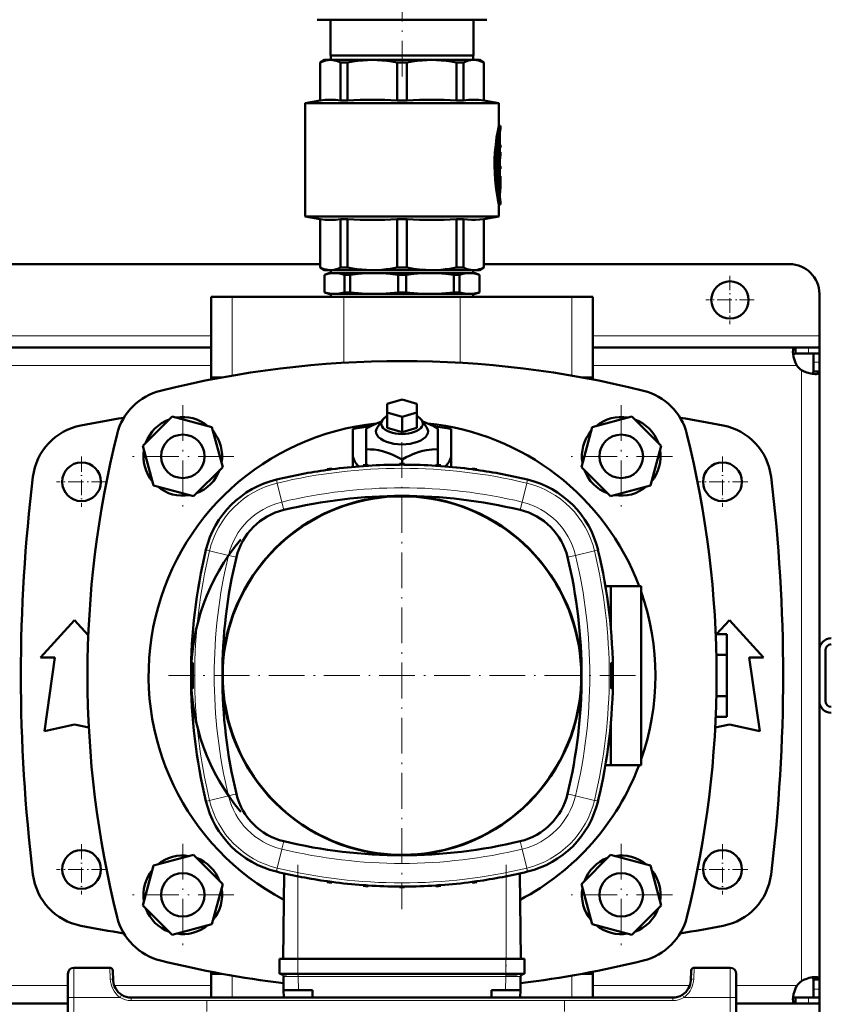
# Model space of a CAD drawing. Extents: x -1358 to 1757, y -1516 to 612.
# Tile 9 of 82: x 169 to 441, y -1279 to -949. Entities that reach past the tile are written whole.
import ezdxf

# ---------------------------------------------------------------- set-up
doc = ezdxf.new("R2010")
doc.units = 0
doc.linetypes.add('DASHDOT', pattern=[18.5, 12, -3, 0.5, -3])

msp = doc.modelspace()

# ---------------------------------------------------------------- linework, layer by layer
at = {"color": 7, "linetype": 'DASHDOT', "lineweight": 18}
for p, q in [((296.79, -967.6), (296.79, -900.63)), ((223.25, -1077.82), (223.25, -1112.14)), ((370.33, -1077.82), (370.33, -1112.14)), ((296.78, -1090.18), (296.78, -1246.87)), ((240.41, -1094.98), (206.09, -1094.98)), ((387.49, -1094.98), (353.17, -1094.98)), ((375.12, -1168.52), (218.44, -1168.52)), ((223.25, -1224.9), (223.25, -1259.22)), ((370.33, -1224.9), (370.33, -1259.22)), ((261.88, -1232.01), (261.88, -1266.39)), ((331.68, -1232.01), (331.68, -1266.39)), ((240.41, -1242.06), (206.09, -1242.06)), ((387.49, -1242.06), (353.17, -1242.06))]:
    msp.add_line(p, q, dxfattribs=at)
at = {"color": 7, "lineweight": 50}
for p, q in [((268.29, -948.52), (276.64, -948.52)), ((272.79, -960.52), (272.79, -948.52)), ((276.64, -948.52), (325.29, -948.52)), ((320.79, -960.52), (320.79, -948.52)), ((296.79, -960.52), (272.79, -960.52)), ((272.89, -960.52), (272.89, -962.02)), ((320.79, -960.52), (296.79, -960.52)), ((320.69, -960.52), (320.69, -962.02)), ((270.79, -962.02), (269.29, -962.89)), ((269.29, -962.89), (269.34, -962.89)), ((269.29, -975.64), (269.29, -962.89)), ((269.34, -975.64), (269.34, -962.89)), ((270.79, -962.02), (272.77, -962.02)), ((272.77, -962.02), (286.84, -962.02)), ((276.2, -962.89), (278.56, -962.89)), ((276.2, -962.89), (276.2, -975.64)), ((278.56, -975.64), (278.56, -962.89)), ((286.84, -962.02), (306.74, -962.02)), ((295.12, -962.89), (298.46, -962.89)), ((295.12, -962.89), (295.12, -975.64)), ((298.46, -975.64), (298.46, -962.89)), ((306.74, -962.02), (320.81, -962.02)), ((315.02, -962.89), (317.38, -962.89)), ((315.02, -962.89), (315.02, -975.64)), ((317.38, -975.64), (317.38, -962.89)), ((320.81, -962.02), (322.79, -962.02)), ((322.79, -962.02), (324.29, -962.89)), ((324.29, -962.89), (324.24, -962.89)), ((324.24, -962.89), (324.24, -975.64)), ((324.29, -975.64), (324.29, -962.89)), ((269.29, -975.64), (264.29, -976.52)), ((296.79, -976.52), (264.29, -976.52)), ((264.29, -1014.52), (264.29, -976.52)), ((269.34, -975.64), (269.29, -975.64)), ((276.2, -975.64), (278.56, -975.64)), ((295.12, -975.64), (298.46, -975.64)), ((296.79, -976.52), (329.29, -976.52)), ((315.02, -975.64), (317.38, -975.64)), ((324.24, -975.64), (324.29, -975.64)), ((324.29, -975.64), (329.29, -976.52)), ((329.29, -984.07), (329.29, -976.52)), ((329.29, -984.07), (329.79, -984.07)), ((329.79, -984.97), (329.79, -984.07)), ((329.63, -986.92), (329.63, -990.52)), ((329.02, -990.05), (329.02, -999.61)), ((329.58, -989.32), (329.11, -989.32)), ((329.29, -989.32), (329.29, -987.96)), ((329.52, -989.77), (329.52, -999.61)), ((329.63, -994.45), (329.63, -989.77)), ((329.63, -990.52), (329.72, -990.52)), ((329.72, -990.52), (329.79, -990.52)), ((329.79, -991.42), (329.79, -990.52)), ((329.63, -991.42), (329.72, -991.42)), ((329.79, -992.93), (329.63, -992.93)), ((329.79, -991.42), (329.72, -991.42)), ((329.79, -993.81), (329.79, -992.93)), ((329.63, -997.6), (329.63, -996.23)), ((329.63, -996.23), (329.63, -997.6)), ((329.58, -1000.06), (329.07, -1000.06)), ((329.29, -1001.02), (329.29, -1000.06)), ((329.63, -997.6), (329.79, -997.6)), ((329.63, -998.5), (329.63, -1001.02)), ((329.79, -998.5), (329.63, -998.5)), ((329.63, -999.61), (329.63, -998.5)), ((329.79, -998.5), (329.79, -997.6)), ((329.02, -1001.47), (329.02, -1004.47)), ((329.07, -1001.02), (329.58, -1001.02)), ((329.52, -1001.47), (329.52, -1004.47)), ((329.58, -1001.02), (329.79, -1001.02)), ((329.63, -1004.47), (329.63, -1002.16)), ((329.74, -1002.51), (329.63, -1002.51)), ((329.79, -1001.92), (329.65, -1001.92)), ((329.78, -1001.92), (329.78, -1003.36)), ((329.79, -1001.92), (329.79, -1001.02)), ((329.79, -1004.64), (329.79, -1003.59)), ((329.02, -1004.49), (329.02, -1004.47)), ((329.58, -1004.92), (329.07, -1004.92)), ((329.29, -1006.59), (329.29, -1004.92)), ((329.29, -1010.47), (329.79, -1010.47)), ((329.29, -1014.52), (329.29, -1010.47)), ((329.79, -1010.47), (329.79, -1009.57)), ((264.29, -1014.52), (296.79, -1014.52)), ((269.29, -1015.4), (264.29, -1014.52)), ((269.29, -1015.4), (269.34, -1015.4)), ((269.29, -1031.66), (269.29, -1015.4)), ((269.34, -1031.66), (269.34, -1015.4)), ((276.2, -1015.4), (278.56, -1015.4)), ((276.2, -1015.4), (276.2, -1031.66)), ((278.56, -1031.66), (278.56, -1015.4)), ((295.12, -1015.4), (296.79, -1015.4)), ((295.12, -1015.4), (295.12, -1031.66)), ((296.79, -1014.52), (329.29, -1014.52)), ((296.79, -1015.4), (298.46, -1015.4)), ((298.46, -1031.66), (298.46, -1015.4)), ((315.02, -1015.4), (317.38, -1015.4)), ((315.02, -1015.4), (315.02, -1031.66)), ((317.38, -1031.66), (317.38, -1015.4)), ((324.24, -1015.4), (324.29, -1015.4)), ((324.24, -1015.4), (324.24, -1031.66)), ((324.29, -1015.4), (329.29, -1014.52)), ((324.29, -1031.66), (324.29, -1015.4)), ((269.29, -1030.52), (4.29, -1030.52)), ((269.29, -1031.66), (269.34, -1031.66)), ((270.79, -1032.52), (269.29, -1031.66)), ((270.79, -1032.52), (272.77, -1032.52)), ((272.29, -1033.52), (270.79, -1034.07)), ((274.16, -1033.52), (272.29, -1033.52)), ((272.77, -1032.52), (286.84, -1032.52)), ((272.89, -1033.52), (272.89, -1032.52)), ((287.42, -1033.52), (274.16, -1033.52)), ((276.2, -1031.66), (278.56, -1031.66)), ((286.84, -1032.52), (296.79, -1032.52)), ((296.79, -1033.52), (287.42, -1033.52)), ((295.12, -1031.66), (296.79, -1031.66)), ((296.79, -1031.66), (298.46, -1031.66)), ((296.79, -1032.52), (306.74, -1032.52)), ((306.17, -1033.52), (296.79, -1033.52)), ((319.43, -1033.52), (306.17, -1033.52)), ((306.74, -1032.52), (320.81, -1032.52)), ((315.02, -1031.66), (317.38, -1031.66)), ((321.29, -1033.52), (319.43, -1033.52)), ((320.69, -1033.52), (320.69, -1032.52)), ((320.81, -1032.52), (322.79, -1032.52)), ((321.29, -1033.52), (322.79, -1034.07)), ((322.79, -1032.52), (324.29, -1031.66)), ((324.24, -1031.66), (324.29, -1031.66)), ((426.79, -1030.52), (324.29, -1030.52)), ((270.83, -1034.07), (270.79, -1034.07)), ((270.79, -1039.98), (270.79, -1034.07)), ((270.83, -1039.98), (270.83, -1034.07)), ((277.49, -1039.98), (277.49, -1034.07)), ((279.37, -1034.07), (277.49, -1034.07)), ((279.37, -1039.98), (279.37, -1034.07)), ((295.46, -1039.98), (295.46, -1034.07)), ((296.79, -1034.07), (295.46, -1034.07)), ((298.13, -1034.07), (296.79, -1034.07)), ((298.13, -1039.98), (298.13, -1034.07)), ((316.1, -1034.07), (314.21, -1034.07)), ((314.21, -1039.98), (314.21, -1034.07)), ((316.1, -1039.98), (316.1, -1034.07)), ((322.76, -1039.98), (322.76, -1034.07)), ((322.79, -1034.07), (322.76, -1034.07)), ((322.79, -1039.98), (322.79, -1034.07)), ((270.83, -1039.98), (270.79, -1039.98)), ((272.29, -1040.52), (270.79, -1039.98)), ((279.37, -1039.98), (277.49, -1039.98)), ((296.79, -1039.98), (295.46, -1039.98)), ((298.13, -1039.98), (296.79, -1039.98)), ((316.1, -1039.98), (314.21, -1039.98)), ((321.29, -1040.52), (322.79, -1039.98)), ((322.79, -1039.98), (322.76, -1039.98)), ((232.79, -1041.52), (239.79, -1041.52)), ((232.79, -1068.52), (232.79, -1041.52)), ((277.29, -1041.52), (239.79, -1041.52)), ((274.16, -1040.52), (272.29, -1040.52)), ((272.89, -1041.52), (272.89, -1040.52)), ((287.42, -1040.52), (274.16, -1040.52)), ((277.29, -1041.52), (316.29, -1041.52)), ((296.79, -1040.52), (287.42, -1040.52)), ((306.17, -1040.52), (296.79, -1040.52)), ((319.43, -1040.52), (306.17, -1040.52)), ((353.79, -1041.52), (316.29, -1041.52)), ((321.29, -1040.52), (319.43, -1040.52)), ((320.69, -1041.52), (320.69, -1040.52)), ((353.79, -1041.52), (360.79, -1041.52)), ((360.79, -1068.52), (360.79, -1041.52)), ((436.79, -1054.52), (436.79, -1040.52)), ((436.79, -1058.52), (436.79, -1054.52)), ((232.79, -1058.52), (40.79, -1058.52)), ((428.76, -1058.52), (360.79, -1058.52)), ((428.76, -1058.52), (428.76, -1060.52)), ((433.09, -1058.52), (428.76, -1058.52)), ((436.79, -1058.52), (433.09, -1058.52)), ((436.79, -1058.52), (436.79, -1060.52)), ((433.09, -1060.52), (428.76, -1060.52)), ((436.79, -1060.52), (433.09, -1060.52)), ((434.79, -1063.39), (434.79, -1060.52)), ((434.79, -1066.55), (434.79, -1063.39)), ((436.79, -1060.52), (436.7, -1060.52)), ((436.79, -1063.39), (436.79, -1060.52)), ((436.79, -1066.55), (436.79, -1063.39)), ((436.79, -1066.55), (434.79, -1066.55)), ((436.79, -1159.96), (436.79, -1066.55)), ((232.79, -1068.52), (236.33, -1068.52)), ((232.79, -1069.19), (232.79, -1068.52)), ((236.33, -1068.52), (232.79, -1068.52)), ((357.26, -1068.52), (360.79, -1068.52)), ((360.79, -1068.52), (357.26, -1068.52)), ((360.79, -1069.19), (360.79, -1068.52)), ((291.79, -1077.36), (296.79, -1075.92)), ((296.79, -1075.92), (301.79, -1077.36)), ((291.79, -1080.25), (291.79, -1077.36)), ((301.79, -1077.36), (301.79, -1080.25)), ((219.67, -1081.6), (209.87, -1091.4)), ((233.05, -1085.19), (219.67, -1081.6)), ((290.19, -1082.83), (288.56, -1085.14)), ((296.79, -1081.69), (291.79, -1080.25)), ((291.79, -1085.44), (291.79, -1080.25)), ((301.79, -1080.25), (296.79, -1081.69)), ((296.79, -1086.89), (296.79, -1081.69)), ((301.79, -1085.44), (301.79, -1080.25)), ((303.39, -1082.83), (305.02, -1085.14)), ((373.92, -1081.6), (360.53, -1085.19)), ((383.71, -1091.4), (373.92, -1081.6)), ((236.64, -1098.57), (233.05, -1085.19)), ((280.29, -1085.82), (280.29, -1094.39)), ((284.79, -1092.59), (284.79, -1085.66)), ((296.79, -1086.89), (291.79, -1085.44)), ((301.79, -1085.44), (296.79, -1086.89)), ((308.79, -1085.66), (308.79, -1092.59)), ((313.29, -1085.82), (313.29, -1094.39)), ((360.53, -1085.19), (356.95, -1098.57)), ((209.87, -1091.4), (213.45, -1104.78)), ((284.79, -1097.86), (284.79, -1092.59)), ((308.79, -1097.86), (308.79, -1092.59)), ((380.13, -1104.78), (383.71, -1091.4)), ((280.29, -1094.39), (280.29, -1098.53)), ((296.79, -1097.52), (296.79, -1096.05)), ((313.29, -1098.53), (313.29, -1094.39)), ((226.84, -1108.37), (236.64, -1098.57)), ((271.65, -1099.54), (271.66, -1099.29)), ((273.24, -1099.32), (273.23, -1099.07)), ((283.75, -1098.25), (283.75, -1098)), ((284.98, -1097.91), (284.79, -1097.86)), ((285.48, -1098.13), (285.47, -1097.88)), ((285.69, -1098.12), (285.48, -1098.05)), ((295.89, -1097.78), (295.9, -1097.53)), ((297.67, -1097.78), (297.67, -1097.53)), ((308.09, -1098.06), (307.89, -1098.12)), ((308.09, -1098.13), (308.09, -1097.88)), ((308.79, -1097.86), (308.6, -1097.91)), ((309.82, -1098.25), (309.81, -1098)), ((320.33, -1099.32), (320.34, -1099.07)), ((321.92, -1099.54), (321.91, -1099.29)), ((356.95, -1098.57), (366.74, -1108.37)), ((213.45, -1104.78), (226.84, -1108.37)), ((366.74, -1108.37), (380.13, -1104.78)), ((365.01, -1138.52), (366.85, -1138.52)), ((366.85, -1138.52), (366.85, -1152.87)), ((377.02, -1138.52), (366.85, -1138.52)), ((377.02, -1198.52), (377.02, -1138.52)), ((175.57, -1162.4), (186.94, -1149.9)), ((186.94, -1149.9), (191.56, -1154.98)), ((402.3, -1154.67), (406.64, -1149.9)), ((406.64, -1149.9), (418.02, -1162.4)), ((402, -1154.67), (405.79, -1154.67)), ((405.79, -1154.67), (405.79, -1161.59)), ((180.32, -1162.4), (175.57, -1162.4)), ((176.82, -1187.15), (180.32, -1162.4)), ((402.22, -1161.59), (405.79, -1161.59)), ((405.79, -1161.59), (405.79, -1175.45)), ((413.27, -1162.4), (416.77, -1187.15)), ((418.02, -1162.4), (413.27, -1162.4)), ((436.79, -1160.02), (436.79, -1177.02)), ((438.79, -1160.02), (438.79, -1177.02)), ((402.22, -1175.45), (405.79, -1175.45)), ((405.79, -1175.45), (405.79, -1182.38)), ((436.79, -1177.09), (436.79, -1270.49)), ((186.94, -1184.9), (176.82, -1187.15)), ((191.75, -1185.97), (186.94, -1184.9)), ((366.85, -1184.17), (366.85, -1198.52)), ((406.64, -1184.9), (401.84, -1185.97)), ((402, -1182.38), (405.79, -1182.38)), ((416.77, -1187.15), (406.64, -1184.9)), ((365.01, -1198.52), (366.85, -1198.52)), ((366.85, -1198.52), (377.02, -1198.52)), ((226.84, -1228.68), (213.45, -1232.26)), ((236.64, -1238.48), (226.84, -1228.68)), ((366.74, -1228.68), (356.95, -1238.48)), ((380.13, -1232.26), (366.74, -1228.68)), ((213.45, -1232.26), (209.87, -1245.65)), ((257.22, -1234.87), (256.89, -1263.52)), ((336.34, -1234.87), (336.68, -1263.52)), ((383.71, -1245.65), (380.13, -1232.26)), ((271.65, -1237.51), (271.66, -1237.76)), ((273.24, -1237.73), (273.23, -1237.98)), ((320.33, -1237.73), (320.34, -1237.98)), ((321.92, -1237.51), (321.91, -1237.76)), ((233.05, -1251.86), (236.64, -1238.48)), ((283.75, -1238.8), (283.75, -1239.05)), ((285.48, -1238.92), (285.47, -1239.17)), ((295.89, -1239.27), (295.9, -1239.52)), ((297.67, -1239.27), (297.67, -1239.52)), ((308.09, -1238.92), (308.09, -1239.17)), ((309.82, -1238.8), (309.81, -1239.05)), ((356.95, -1238.48), (360.53, -1251.86)), ((209.87, -1245.65), (219.67, -1255.45)), ((373.92, -1255.45), (383.71, -1245.65)), ((219.67, -1255.45), (233.05, -1251.86)), ((360.53, -1251.86), (373.92, -1255.45)), ((255.69, -1268.52), (255.69, -1263.52)), ((257.51, -1263.52), (255.69, -1263.52)), ((261.9, -1263.52), (257.51, -1263.52)), ((261.9, -1263.52), (331.67, -1263.52)), ((336.06, -1263.52), (331.67, -1263.52)), ((337.88, -1263.52), (336.06, -1263.52)), ((337.88, -1268.52), (337.88, -1263.52)), ((198.77, -1266.52), (186.71, -1266.52)), ((199.95, -1270.84), (199.77, -1267.47)), ((232.79, -1268.52), (232.79, -1267.86)), ((360.79, -1268.52), (360.79, -1267.86)), ((393.81, -1267.47), (393.64, -1270.84)), ((406.87, -1266.52), (394.81, -1266.52)), ((184.71, -1268.51), (184.67, -1276.47)), ((199.95, -1270.92), (199.95, -1270.84)), ((236.33, -1268.52), (232.79, -1268.52)), ((232.79, -1268.52), (236.33, -1268.52)), ((232.79, -1268.52), (232.79, -1276.52)), ((257.51, -1268.52), (255.69, -1268.52)), ((256.89, -1268.77), (258.02, -1268.77)), ((257.07, -1274.02), (256.99, -1269.5)), ((261.9, -1268.52), (257.51, -1268.52)), ((261.9, -1268.52), (331.67, -1268.52)), ((336.06, -1268.52), (331.67, -1268.52)), ((331.67, -1268.77), (333.68, -1268.77)), ((333.68, -1268.77), (335.41, -1268.77)), ((337.88, -1268.52), (336.06, -1268.52)), ((336.5, -1274.02), (336.58, -1269.5)), ((360.79, -1268.52), (357.26, -1268.52)), ((357.26, -1268.52), (360.79, -1268.52)), ((360.79, -1268.52), (360.79, -1276.52)), ((408.87, -1268.51), (408.91, -1276.47)), ((434.79, -1270.49), (434.79, -1273.66)), ((436.79, -1270.49), (434.79, -1270.49)), ((436.79, -1270.49), (436.79, -1273.66)), ((257.11, -1276.53), (257.07, -1274.02)), ((257.07, -1274.02), (262.06, -1274.02)), ((266.78, -1274.02), (262.06, -1274.02)), ((266.78, -1276.53), (266.78, -1274.02)), ((326.78, -1276.53), (326.78, -1274.02)), ((331.5, -1274.02), (326.78, -1274.02)), ((336.5, -1274.02), (331.5, -1274.02)), ((336.46, -1276.53), (336.5, -1274.02)), ((434.79, -1273.66), (434.79, -1276.52)), ((436.79, -1273.66), (436.79, -1276.52)), ((184.29, -1348.52), (184.67, -1276.47)), ((387.64, -1276.52), (205.94, -1276.52)), ((218.78, -1276.52), (218.79, -1276.52)), ((220.79, -1276.52), (221.79, -1276.52)), ((220.79, -1276.52), (221.79, -1276.52)), ((221.79, -1276.52), (360.79, -1276.52)), ((361.79, -1276.52), (360.79, -1276.52)), ((361.79, -1276.52), (360.79, -1276.52)), ((408.91, -1276.47), (409.29, -1348.52)), ((428.76, -1278.52), (428.76, -1276.52)), ((433.09, -1276.52), (428.76, -1276.52)), ((436.79, -1276.52), (433.09, -1276.52)), ((436.79, -1276.52), (434.79, -1276.52)), ((436.79, -1278.52), (436.79, -1276.52)), ((184.66, -1278.52), (88.92, -1278.52)), ((428.76, -1278.52), (408.92, -1278.52)), ((433.09, -1278.52), (428.76, -1278.52)), ((436.79, -1278.52), (433.09, -1278.52)), ((436.79, -1278.52), (436.79, -1282.52))]:
    msp.add_line(p, q, dxfattribs=at)
at = {"color": 7, "linetype": 'DASHDOT', "lineweight": 18, "ltscale": 0.006201}
msp.add_line((329.43, -986.92), (329.68, -986.92), dxfattribs=at)
at = {"color": 7, "lineweight": 18}
for p, q in [((329.45, -986.92), (329.63, -986.92)), ((329.58, -986.16), (329.66, -986.16)), ((329.05, -989.77), (329.52, -989.77)), ((329.02, -999.61), (329.52, -999.61)), ((329.02, -1001.47), (329.52, -1001.47)), ((329.63, -1003.34), (329.72, -1003.34)), ((329.02, -1004.47), (329.52, -1004.47)), ((329.29, -1006.25), (329.69, -1006.25)), ((329.61, -1008.59), (329.67, -1008.59)), ((239.79, -1067.91), (239.79, -1041.52)), ((277.29, -1063.59), (277.29, -1041.52)), ((316.29, -1063.59), (316.29, -1041.52)), ((353.79, -1067.91), (353.79, -1041.52)), ((232.79, -1054.52), (40.79, -1054.52)), ((436.79, -1054.52), (360.79, -1054.52)), ((433.09, -1058.52), (433.09, -1060.52)), ((436.79, -1063.39), (434.79, -1063.39)), ((232.79, -1064.52), (40.79, -1064.52)), ((429.26, -1064.52), (360.79, -1064.52)), ((430.79, -1168.52), (430.79, -1066.06)), ((254.94, -1103.97), (254.65, -1102.77)), ((338.62, -1103.97), (338.91, -1102.77)), ((254.94, -1103.97), (256.47, -1110.32)), ((338.62, -1103.97), (337.1, -1110.32)), ((257.11, -1112.97), (256.47, -1110.32)), ((336.46, -1112.97), (337.1, -1110.32)), ((231.03, -1126.39), (231.84, -1126.59)), ((231.84, -1126.59), (232.23, -1126.68)), ((232.23, -1126.68), (238.58, -1128.21)), ((241.23, -1128.85), (238.58, -1128.21)), ((352.34, -1128.85), (354.99, -1128.21)), ((361.34, -1126.68), (354.99, -1128.21)), ((361.34, -1126.68), (361.8, -1126.57)), ((361.8, -1126.57), (362.53, -1126.39)), ((430.79, -1168.52), (430.79, -1270.99)), ((241.23, -1208.2), (238.58, -1208.84)), ((352.34, -1208.2), (354.99, -1208.84)), ((231.77, -1210.47), (231.03, -1210.65)), ((232.23, -1210.36), (231.77, -1210.47)), ((232.23, -1210.36), (238.58, -1208.84)), ((361.34, -1210.36), (354.99, -1208.84)), ((361.34, -1210.36), (361.73, -1210.46)), ((361.73, -1210.46), (362.53, -1210.65)), ((257.11, -1224.08), (256.47, -1226.73)), ((336.46, -1224.08), (337.1, -1226.73)), ((254.94, -1233.08), (256.47, -1226.73)), ((338.62, -1233.08), (337.1, -1226.73)), ((254.94, -1233.08), (254.65, -1234.27)), ((338.62, -1233.08), (338.91, -1234.27)), ((261.88, -1235.86), (261.88, -1263.52)), ((331.68, -1235.86), (331.68, -1263.52)), ((261.9, -1268.52), (261.9, -1263.52)), ((331.67, -1268.52), (331.67, -1263.52)), ((186.71, -1266.52), (186.67, -1276.47)), ((198.77, -1266.52), (198.95, -1270.26)), ((394.63, -1270.26), (394.81, -1266.52)), ((406.91, -1276.47), (406.87, -1266.52)), ((239.79, -1269.14), (239.79, -1276.52)), ((258.02, -1268.77), (258.39, -1268.77)), ((261.9, -1268.77), (261.9, -1268.52)), ((261.9, -1268.77), (261.99, -1268.77)), ((261.91, -1269.5), (261.99, -1269.5)), ((261.99, -1269.5), (261.99, -1268.77)), ((261.99, -1268.77), (331.58, -1268.77)), ((331.58, -1269.5), (261.99, -1269.5)), ((262.06, -1274.02), (261.99, -1269.5)), ((331.5, -1274.02), (331.58, -1269.5)), ((331.58, -1269.5), (331.58, -1268.77)), ((331.58, -1268.77), (331.67, -1268.77)), ((331.58, -1269.5), (331.65, -1269.5)), ((331.67, -1268.77), (331.67, -1268.52)), ((335.41, -1268.77), (335.77, -1268.77)), ((353.79, -1269.14), (353.79, -1276.52)), ((184.69, -1272.52), (88.89, -1272.52)), ((232.79, -1272.52), (200.28, -1272.52)), ((393.3, -1272.52), (360.79, -1272.52)), ((429.26, -1272.52), (408.89, -1272.52)), ((436.79, -1273.66), (434.79, -1273.66)), ((186.67, -1276.47), (186.29, -1348.52)), ((202.26, -1276.47), (186.67, -1276.47)), ((202.63, -1275.87), (202.26, -1276.47)), ((202.78, -1275.63), (202.63, -1275.87)), ((205.94, -1277.52), (205.94, -1276.52)), ((205.94, -1276.52), (205.94, -1276.52)), ((387.64, -1277.52), (205.94, -1277.52)), ((387.64, -1277.52), (387.64, -1276.52)), ((390.8, -1275.63), (390.96, -1275.87)), ((390.96, -1275.87), (391.33, -1276.47)), ((406.91, -1276.47), (391.33, -1276.47)), ((406.91, -1276.47), (407.29, -1348.52)), ((433.09, -1278.52), (433.09, -1276.52))]:
    msp.add_line(p, q, dxfattribs=at)
at = {"color": 7, "linetype": 'DASHDOT', "lineweight": 18, "ltscale": 0.017453}
msp.add_line((329.69, -989.77), (328.99, -989.77), dxfattribs=at)
at = {"color": 7, "linetype": 'DASHDOT', "lineweight": 18, "ltscale": 0.002794}
msp.add_line((329.73, -990.97), (329.62, -990.97), dxfattribs=at)
at = {"color": 7, "linetype": 'DASHDOT', "lineweight": 18, "ltscale": 0.018413}
msp.add_line((329.69, -999.61), (328.96, -999.61), dxfattribs=at)
at = {"color": 7, "linetype": 'DASHDOT', "lineweight": 18, "ltscale": 0.016797}
msp.add_line((329.63, -1001.47), (328.96, -1001.47), dxfattribs=at)
at = {"color": 7, "linetype": 'DASHDOT', "lineweight": 18, "ltscale": 0.003731}
msp.add_line((329.76, -1002.96), (329.61, -1002.96), dxfattribs=at)
at = {"color": 7, "linetype": 'DASHDOT', "lineweight": 18, "ltscale": 0.000796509}
msp.add_line((329.62, -1002.16), (329.65, -1002.16), dxfattribs=at)
at = {"color": 7, "linetype": 'DASHDOT', "lineweight": 18, "ltscale": 0.018399}
msp.add_line((329.69, -1004.47), (328.96, -1004.47), dxfattribs=at)
at = {"color": 7, "linetype": 'DASHDOT', "lineweight": 18, "ltscale": 0.011948}
msp.add_line((329.25, -1007.47), (329.73, -1007.47), dxfattribs=at)
at = {"color": 7, "linetype": 'DASHDOT', "lineweight": 18, "ltscale": 0.40625}
for p, q in [((406.79, -1034.4), (406.79, -1050.65)), ((414.92, -1042.52), (398.67, -1042.52))]:
    msp.add_line(p, q, dxfattribs=at)
at = {"color": 7, "linetype": 'DASHDOT', "lineweight": 18, "ltscale": 0.422498}
for p, q in [((189.29, -1095.07), (189.29, -1111.97)), ((404.29, -1095.07), (404.29, -1111.97)), ((189.29, -1225.07), (189.29, -1241.97)), ((404.29, -1225.07), (404.29, -1241.97))]:
    msp.add_line(p, q, dxfattribs=at)
at = {"color": 7, "linetype": 'DASHDOT', "lineweight": 18, "ltscale": 0.422501}
for p, q in [((197.74, -1103.52), (180.84, -1103.52)), ((412.74, -1103.52), (395.84, -1103.52)), ((197.74, -1233.52), (180.84, -1233.52)), ((412.74, -1233.52), (395.84, -1233.52))]:
    msp.add_line(p, q, dxfattribs=at)
at = {"color": 7, "linetype": 'DASHDOT', "lineweight": 18, "ltscale": 0.006758}
msp.add_line((226.66, -1168.52), (226.39, -1168.52), dxfattribs=at)
at = {"color": 7, "linetype": 'DASHDOT', "lineweight": 18, "ltscale": 0.006743}
msp.add_line((366.9, -1168.52), (367.17, -1168.52), dxfattribs=at)
at = {"color": 7, "linetype": 'DASHDOT', "lineweight": 18, "ltscale": 0.15}
for p, q in [((261.9, -1269.02), (261.9, -1263.02)), ((331.67, -1269.02), (331.67, -1263.02))]:
    msp.add_line(p, q, dxfattribs=at)
at = {"color": 7, "linetype": 'DASHDOT', "lineweight": 18, "ltscale": 0.292499}
for p, q in [((231.29, -1277.67), (231.29, -1289.37)), ((351.29, -1277.67), (351.29, -1289.37))]:
    msp.add_line(p, q, dxfattribs=at)
at = {"color": 7, "lineweight": 50}
for points in [[(272.77, -962.02), (272.15, -962.05), (271.51, -962.14), (270.87, -962.29), (270.23, -962.5), (269.34, -962.89)], [(276.2, -962.89), (275.13, -962.44), (274.1, -962.16), (273.43, -962.06), (272.77, -962.02)], [(286.84, -962.02), (285.24, -962.06), (283.62, -962.16), (281.98, -962.33), (280.3, -962.57), (278.56, -962.89)], [(295.12, -962.89), (293.38, -962.57), (291.7, -962.33), (290.06, -962.16), (288.44, -962.06), (286.84, -962.02)], [(306.74, -962.02), (305.14, -962.06), (303.52, -962.16), (301.88, -962.33), (300.2, -962.57), (298.46, -962.89)], [(315.02, -962.89), (313.28, -962.57), (311.6, -962.33), (309.96, -962.16), (308.34, -962.06), (306.74, -962.02)], [(320.81, -962.02), (319.81, -962.1), (318.8, -962.33), (317.75, -962.72), (317.38, -962.89)], [(320.81, -962.02), (321.64, -962.08), (322.48, -962.23), (323.35, -962.5), (324.24, -962.89)], [(276.2, -975.64), (274.48, -975.44), (272.77, -975.38), (271.06, -975.44), (269.34, -975.64)], [(324.24, -975.64), (322.52, -975.44), (320.81, -975.38), (319.1, -975.44), (317.38, -975.64)], [(329.29, -984.07), (328.91, -985.91), (328.54, -988.05), (328.21, -990.51), (327.97, -993.08), (327.85, -995.34), (327.82, -997.63), (327.88, -999.91), (328.03, -1002.24), (328.26, -1004.5), (328.5, -1006.2), (328.95, -1008.83), (329.29, -1010.47)], [(329.79, -984.07), (329.58, -985.1), (329.22, -987), (328.97, -988.59), (328.75, -990.33), (328.53, -992.59), (328.37, -995.41), (328.34, -997.14), (328.36, -998.88), (328.48, -1001.28), (328.68, -1003.61), (328.91, -1005.46), (329.31, -1008.05), (329.79, -1010.47)], [(329.79, -1009.57), (329.6, -1008.54), (329.3, -1006.63), (329.1, -1005.2), (328.9, -1003.37), (328.72, -1001.05), (328.61, -997.98), (328.61, -996.17), (328.67, -994.38), (328.82, -992.07), (329.01, -990.08), (329.36, -987.5), (329.79, -984.97)], [(329.58, -989.32), (329.57, -989.32), (329.57, -989.33), (329.57, -989.33), (329.56, -989.34), (329.55, -989.38), (329.52, -989.77)], [(329.63, -989.77), (329.61, -989.47), (329.6, -989.37), (329.59, -989.34), (329.58, -989.33), (329.58, -989.32), (329.58, -989.32)], [(329.72, -990.52), (329.72, -990.52), (329.72, -990.53), (329.71, -990.53), (329.7, -990.59), (329.69, -990.87), (329.7, -991.37), (329.71, -991.42), (329.72, -991.42), (329.72, -991.42), (329.72, -991.42)], [(329.08, -1000.06), (329.07, -1000.06), (329.07, -1000.06), (329.07, -1000.06), (329.06, -1000.05), (329.05, -1000.01), (329.02, -999.61)], [(329.52, -999.61), (329.54, -999.91), (329.55, -1000.02), (329.56, -1000.05), (329.57, -1000.06), (329.57, -1000.06), (329.58, -1000.06)], [(329.58, -1000.06), (329.58, -1000.06), (329.58, -1000.06), (329.59, -1000.06), (329.59, -1000.04), (329.6, -1000.01), (329.63, -999.61)], [(329.07, -1001.02), (329.07, -1001.02), (329.07, -1001.03), (329.06, -1001.03), (329.06, -1001.04), (329.05, -1001.08), (329.02, -1001.47)], [(329.58, -1001.02), (329.57, -1001.02), (329.57, -1001.03), (329.57, -1001.03), (329.56, -1001.04), (329.55, -1001.08), (329.52, -1001.47)], [(329.63, -1002.16), (329.64, -1001.95), (329.64, -1001.93), (329.65, -1001.93), (329.65, -1001.92), (329.65, -1001.92)], [(329.74, -1002.51), (329.73, -1002.51), (329.73, -1002.51), (329.73, -1002.52), (329.72, -1002.59), (329.71, -1002.99), (329.72, -1003.34)], [(329.75, -1002.57), (329.74, -1002.52), (329.74, -1002.51), (329.74, -1002.51), (329.74, -1002.51)], [(329.52, -1004.47), (329.54, -1004.77), (329.55, -1004.88), (329.56, -1004.91), (329.57, -1004.92), (329.57, -1004.92), (329.58, -1004.92)], [(329.58, -1004.92), (329.58, -1004.92), (329.58, -1004.92), (329.59, -1004.92), (329.59, -1004.9), (329.6, -1004.87), (329.63, -1004.47)], [(329.69, -1006.25), (329.63, -1007), (329.63, -1007.91), (329.67, -1008.59)], [(276.2, -1015.4), (274.48, -1015.6), (272.77, -1015.67), (271.06, -1015.6), (269.34, -1015.4)], [(324.24, -1015.4), (322.82, -1015.58), (321.47, -1015.66), (320.15, -1015.66), (318.8, -1015.58), (317.38, -1015.4)], [(269.34, -1031.66), (270.02, -1031.96), (270.66, -1032.19), (271.3, -1032.36), (271.94, -1032.47), (272.77, -1032.52)], [(274.16, -1033.52), (273.04, -1033.59), (271.93, -1033.77), (270.83, -1034.07)], [(272.77, -1032.52), (273.4, -1032.49), (274.03, -1032.4), (274.67, -1032.25), (275.31, -1032.04), (276.2, -1031.66)], [(277.49, -1034.07), (276.38, -1033.77), (275.27, -1033.59), (274.16, -1033.52)], [(278.56, -1031.66), (280.2, -1031.96), (281.75, -1032.19), (283.3, -1032.36), (284.83, -1032.47), (286.84, -1032.52)], [(287.42, -1033.52), (284.73, -1033.59), (282.05, -1033.77), (279.37, -1034.07)], [(286.84, -1032.52), (288.35, -1032.49), (289.87, -1032.4), (291.42, -1032.25), (292.96, -1032.04), (295.12, -1031.66)], [(295.46, -1034.07), (292.78, -1033.77), (290.1, -1033.59), (287.42, -1033.52)], [(306.17, -1033.52), (303.48, -1033.59), (300.8, -1033.77), (298.13, -1034.07)], [(306.74, -1032.52), (304.69, -1032.47), (302.64, -1032.31), (300.6, -1032.04), (298.46, -1031.66)], [(314.21, -1034.07), (311.53, -1033.77), (308.85, -1033.59), (306.17, -1033.52)], [(306.74, -1032.52), (308.25, -1032.49), (309.77, -1032.4), (311.32, -1032.25), (312.86, -1032.04), (315.02, -1031.66)], [(319.43, -1033.52), (318.31, -1033.59), (317.2, -1033.77), (316.1, -1034.07)], [(317.38, -1031.66), (318.06, -1031.96), (318.7, -1032.19), (319.35, -1032.36), (319.98, -1032.47), (320.81, -1032.52)], [(322.76, -1034.07), (321.65, -1033.77), (320.54, -1033.59), (319.43, -1033.52)], [(320.81, -1032.52), (321.44, -1032.49), (322.07, -1032.4), (322.71, -1032.25), (323.35, -1032.04), (324.24, -1031.66)], [(270.83, -1039.98), (271.93, -1040.28), (273.04, -1040.46), (274.16, -1040.52)], [(274.16, -1040.52), (275.27, -1040.46), (276.38, -1040.28), (277.49, -1039.98)], [(279.37, -1039.98), (282.05, -1040.28), (284.73, -1040.46), (287.42, -1040.52)], [(287.42, -1040.52), (290.1, -1040.46), (292.78, -1040.28), (295.46, -1039.98)], [(298.13, -1039.98), (300.8, -1040.28), (303.48, -1040.46), (306.17, -1040.52)], [(306.17, -1040.52), (308.85, -1040.46), (311.53, -1040.28), (314.21, -1039.98)], [(316.1, -1039.98), (317.2, -1040.28), (318.31, -1040.46), (319.43, -1040.52)], [(319.43, -1040.52), (320.54, -1040.46), (321.65, -1040.28), (322.76, -1039.98)], [(427.91, -1059.95), (427.97, -1059.3), (428.05, -1059.04), (428.15, -1058.83), (428.29, -1058.67), (428.46, -1058.58), (428.76, -1058.52)], [(429.26, -1064.52), (428.78, -1063.58), (428.4, -1062.6), (428.13, -1061.63), (427.97, -1060.71), (427.91, -1059.95)], [(428, -1060.96), (428.17, -1060.71), (428.42, -1060.57), (428.76, -1060.52)], [(435.37, -1067.4), (434.43, -1067.32), (433.37, -1067.1), (432.26, -1066.75), (431.51, -1066.43), (430.79, -1066.06)], [(434.79, -1066.55), (434.75, -1066.89), (434.6, -1067.15), (434.36, -1067.31)], [(436.79, -1066.55), (436.77, -1066.74), (436.72, -1066.9), (436.62, -1067.04), (436.48, -1067.16), (436.31, -1067.25), (436.1, -1067.32), (435.76, -1067.38), (435.37, -1067.4)], [(284.79, -1085.66), (286.53, -1084.72), (288.21, -1083.94), (289.86, -1083.31)], [(303.73, -1083.31), (304.9, -1083.74), (306.1, -1084.26), (307.43, -1084.91), (308.79, -1085.66)], [(296.79, -1096.05), (294.85, -1095.01), (293.91, -1094.57), (292.98, -1094.17), (291.61, -1093.66), (290.24, -1093.25), (288.87, -1092.95), (287.48, -1092.74), (286.16, -1092.63), (284.79, -1092.59)], [(308.79, -1092.59), (306.85, -1092.67), (305.91, -1092.77), (304.98, -1092.9), (303.76, -1093.15), (302.55, -1093.48), (301.33, -1093.88), (300.41, -1094.24), (299.48, -1094.65), (298.16, -1095.3), (296.79, -1096.05)], [(226.58, -1164.24), (226.58, -1164.24), (226.58, -1164.24), (226.57, -1164.24), (226.56, -1164.3), (226.51, -1164.77), (226.47, -1165.49)], [(226.63, -1165.49), (226.61, -1164.54), (226.59, -1164.27), (226.59, -1164.25), (226.58, -1164.24), (226.58, -1164.24), (226.58, -1164.24), (226.58, -1164.24)], [(366.99, -1164.24), (366.98, -1164.24), (366.98, -1164.24), (366.98, -1164.24), (366.97, -1164.3), (366.94, -1164.77), (366.93, -1165.49)], [(367.09, -1165.49), (367.04, -1164.54), (367, -1164.27), (366.99, -1164.25), (366.99, -1164.24), (366.99, -1164.24), (366.99, -1164.24), (366.99, -1164.24)], [(226.47, -1171.56), (226.53, -1172.51), (226.56, -1172.78), (226.57, -1172.8), (226.57, -1172.81), (226.58, -1172.81), (226.58, -1172.81), (226.58, -1172.81)], [(226.58, -1172.81), (226.58, -1172.81), (226.58, -1172.81), (226.58, -1172.8), (226.6, -1172.75), (226.62, -1172.28), (226.63, -1171.55)], [(366.93, -1171.55), (366.95, -1172.5), (366.97, -1172.78), (366.98, -1172.8), (366.98, -1172.81), (366.98, -1172.81), (366.98, -1172.81), (366.99, -1172.81)], [(366.99, -1172.81), (366.99, -1172.81), (366.99, -1172.81), (366.99, -1172.8), (367.01, -1172.75), (367.05, -1172.28), (367.09, -1171.56)], [(435.37, -1269.65), (434.43, -1269.72), (433.37, -1269.94), (432.26, -1270.3), (431.51, -1270.61), (430.79, -1270.99)], [(434.79, -1270.49), (434.75, -1270.15), (434.6, -1269.9), (434.36, -1269.73)], [(436.79, -1270.49), (436.77, -1270.31), (436.72, -1270.14), (436.62, -1270), (436.48, -1269.89), (436.31, -1269.79), (436.1, -1269.72), (435.76, -1269.66), (435.37, -1269.65)], [(429.26, -1272.52), (428.78, -1273.47), (428.4, -1274.45), (428.13, -1275.42), (427.97, -1276.34), (427.91, -1277.1)], [(427.91, -1277.1), (427.97, -1277.75), (428.05, -1278.01), (428.15, -1278.22), (428.29, -1278.37), (428.46, -1278.47), (428.76, -1278.52)], [(428, -1276.09), (428.17, -1276.33), (428.42, -1276.48), (428.76, -1276.52)]]:
    msp.add_lwpolyline(points, dxfattribs=at)
at = {"color": 7, "lineweight": 18}
for points in [[(256.99, -1269.5), (256.99, -1269.5), (257.06, -1269.5), (257.54, -1269.5), (261.91, -1269.5)], [(331.65, -1269.5), (335.66, -1269.5), (336.57, -1269.5), (336.58, -1269.5)], [(335.77, -1268.77), (337.06, -1268.77), (337.08, -1268.77)], [(199.8, -1273.6), (200.27, -1274.42), (200.85, -1275.19), (201.51, -1275.88), (202.26, -1276.47)], [(393.78, -1273.6), (393.41, -1274.26), (392.98, -1274.89), (392.48, -1275.47), (391.93, -1276.01), (391.33, -1276.47)], [(184.67, -1276.47), (184.67, -1276.47), (184.69, -1276.47), (184.89, -1276.47), (186.67, -1276.47)]]:
    msp.add_lwpolyline(points, dxfattribs=at)
at = {"color": 7, "lineweight": 50}
for centre, radius in [((406.79, -1042.52), 6.25), ((223.25, -1094.98), 7.3), ((370.33, -1094.98), 7.3), ((189.29, -1103.52), 6.5), ((404.29, -1103.52), 6.5), ((189.29, -1233.52), 6.5), ((404.29, -1233.52), 6.5), ((223.25, -1242.06), 7.3), ((370.33, -1242.06), 7.3)]:
    msp.add_circle(centre, radius, dxfattribs=at)
for centre, radius, start, end in [((286.84, -1104.96), 129.58, 86.3381, 93.6619), ((306.74, -1104.96), 129.58, 86.3381, 93.6619), ((338.15, -986.88), 8.53, 175.1548, 180.2701), ((363.52, -989.38), 34.02, 172.5506, 174.5671), ((363.43, -997.36), 33.93, 172.494, 175.0745), ((362.93, -997.29), 33.32, 174.0048, 178.1693), ((317.36, -1004.65), 12.43, 0.0026, 6.0181), ((317.38, -1003.59), 12.41, 359.9984, 4.6874), ((329.07, -1004.92), 0.00658, 216.7699, 283.0474), ((317.34, -1004.64), 12.45, 352.604, 359.9912), ((363.62, -1005.07), 34.13, 185.9218, 187.582), ((286.84, -886.09), 129.58, 266.3381, 273.6619), ((306.74, -886.09), 129.58, 266.3381, 273.6619), ((426.79, -1040.52), 10, 0, 90), ((296.79, -1398.14), 335.12, 76.0141, 103.9859), ((434.91, -1060.4), 7, 216.0817, 233.9139), ((220.63, -1092.36), 20, 103.9859, 166.0141), ((372.95, -1092.36), 20, 13.9859, 76.0141), ((296.79, -1639.77), 565.5, 99.4938, 100.9844), ((223.25, -1094.98), 13.2, 110.38, 159.62), ((223.25, -1094.98), 13.2, 50.38, 99.62), ((370.33, -1094.98), 13.2, 80.38, 129.62), ((370.33, -1094.98), 13.2, 20.38, 69.62), ((296.79, -1639.77), 565.5, 79.0156, 80.5062), ((192.85, -1104.27), 20, 100.9844, 173.0365), ((296.79, -1168.52), 85, 95.8353, 242.177), ((296.79, -1168.52), 84.33, 97.158, 101.2828), ((296.79, -1168.52), 85, 20.6673, 84.1647), ((296.79, -1168.52), 84.33, 78.7172, 82.842), ((400.73, -1104.27), 20, 6.9635, 79.0156), ((526.41, -1168.52), 335.12, 166.0141, 193.9859), ((223.25, -1094.98), 13.2, 350.38, 39.62), ((370.33, -1094.98), 13.2, 140.38, 189.62), ((67.17, -1168.52), 335.12, 346.0141, 13.9859), ((223.25, -1094.98), 13.2, 170.38, 219.62), ((370.33, -1094.98), 13.2, 320.38, 9.62), ((223.25, -1094.98), 13.2, 290.38, 339.62), ((296.78, -1277.77), 180, 98.0266, 103.5356), ((296.78, -1277.83), 180.06, 97.5139, 98.0239), ((296.78, -1277.52), 180, 97.5193, 98.0238), ((296.78, -1277.77), 180, 94.1534, 97.5165), ((296.78, -1277.52), 180, 93.6031, 94.1506), ((296.78, -1277.83), 180.06, 93.5991, 94.1519), ((296.78, -1277.77), 180, 90.2837, 93.6003), ((296.78, -1277.77), 180, 89.7163, 90.2837), ((296.78, -1277.52), 180, 89.7191, 90.2809), ((296.78, -1277.77), 180, 86.3997, 89.7163), ((296.78, -1277.52), 180, 85.8494, 86.3969), ((296.78, -1277.83), 180.06, 85.8481, 86.4009), ((296.78, -1277.77), 180, 82.4835, 85.8466), ((296.78, -1277.83), 180.06, 81.9761, 82.4861), ((296.78, -1277.52), 180, 81.9762, 82.4807), ((296.78, -1277.77), 180, 76.4644, 81.9734), ((370.33, -1094.98), 13.2, 200.38, 249.62), ((718.94, -1168.52), 550, 173.0365, 186.9635), ((262.14, -1133.88), 32, 103.5356, 166.4644), ((331.42, -1133.88), 32, 13.5356, 76.4644), ((-125.36, -1168.52), 550, 353.0365, 6.9635), ((223.25, -1094.98), 13.2, 230.38, 279.62), ((370.33, -1094.98), 13.2, 260.38, 309.62), ((296.78, -1168.52), 60.26, 90, 269.9878), ((296.78, -1168.52), 60.12, 0, 151.3521), ((296.78, -1277.77), 169.51, 76.4644, 103.5356), ((296.78, -1168.52), 60.26, 270.0122, 90), ((262.14, -1133.88), 21.51, 103.5356, 166.4644), ((331.42, -1133.88), 21.51, 13.5356, 76.4644), ((296.79, -1168.53), 70.75, 139.8089, 220.2115), ((406.03, -1168.52), 180, 166.4644, 193.5356), ((406.03, -1168.52), 169.51, 166.4644, 193.5356), ((187.53, -1168.52), 169.51, 346.4644, 13.5356), ((187.53, -1168.52), 180, 346.4644, 13.5356), ((296.78, -1168.52), 60.12, 151.3521, 0), ((296.79, -1168.52), 85, 340.7099, 19.2901), ((440.79, -1160.02), 4, 90, 180), ((440.79, -1160.02), 2, 90, 180), ((299.97, -1168.4), 73.55, 177.7318, 180.0953), ((-153.9, -1167.8), 380.54, 359.8904, 0.3468), ((748.09, -1167.79), 381.17, 179.6545, 180.1101), ((293.61, -1168.4), 73.54, 359.9054, 2.2692), ((299.96, -1168.64), 73.54, 179.9054, 182.2692), ((-154.53, -1169.26), 381.17, 359.6545, 0.1101), ((747.46, -1169.25), 380.54, 179.8904, 180.3468), ((293.6, -1168.65), 73.55, 357.7318, 0.0953), ((296.79, -1168.53), 70.75, 358.8527, 1.1387), ((440.79, -1177.02), 4, 180, 270), ((440.79, -1177.02), 2, 180, 270), ((296.79, -1168.52), 85, 297.8099, 339.3327), ((262.14, -1203.16), 21.51, 193.5356, 256.4644), ((331.42, -1203.16), 21.51, 283.5356, 346.4644), ((262.14, -1203.16), 32, 193.5356, 256.4644), ((331.42, -1203.16), 32, 283.5356, 346.4644), ((296.78, -1059.27), 169.51, 256.4644, 269.9957), ((296.78, -1059.27), 169.51, 270.0043, 283.5356), ((223.25, -1242.06), 13.2, 80.38, 129.62), ((223.25, -1242.06), 13.2, 20.38, 69.62), ((370.33, -1242.06), 13.2, 110.38, 159.62), ((370.33, -1242.06), 13.2, 50.38, 99.62), ((223.25, -1242.06), 13.2, 140.38, 189.62), ((296.78, -1059.27), 180, 256.4644, 261.9734), ((296.78, -1059.27), 180, 278.0266, 283.5356), ((370.33, -1242.06), 13.2, 350.38, 39.62), ((192.85, -1232.78), 20, 186.9635, 259.0156), ((296.78, -1059.22), 180.06, 261.9761, 262.4861), ((296.78, -1059.52), 180, 261.9762, 262.4807), ((296.78, -1059.27), 180, 262.4835, 265.8466), ((296.78, -1059.27), 180, 274.1534, 277.5165), ((296.78, -1059.22), 180.06, 277.5139, 278.0239), ((296.78, -1059.52), 180, 277.5193, 278.0238), ((400.73, -1232.78), 20, 280.9844, 353.0365), ((223.25, -1242.06), 13.2, 320.38, 9.62), ((296.78, -1059.21), 180.06, 265.8481, 266.4009), ((296.78, -1059.52), 180, 265.8494, 266.3969), ((296.78, -1059.27), 180, 266.3997, 269.7163), ((296.78, -1059.27), 180, 269.7163, 270.2837), ((296.78, -1059.52), 180, 269.7191, 270.281), ((296.78, -1059.27), 180, 270.2837, 273.6003), ((296.78, -1059.21), 180.06, 273.5991, 274.1519), ((296.78, -1059.52), 180, 273.6031, 274.1506), ((370.33, -1242.06), 13.2, 170.38, 219.62), ((223.25, -1242.06), 13.2, 200.38, 249.62), ((370.33, -1242.06), 13.2, 290.38, 339.62), ((220.63, -1244.68), 20, 193.9859, 256.0141), ((372.95, -1244.68), 20, 283.9859, 346.0141), ((296.79, -697.27), 565.5, 259.0156, 260.5061), ((223.25, -1242.06), 13.2, 260.38, 309.62), ((370.33, -1242.06), 13.2, 230.38, 279.62), ((296.79, -697.27), 565.5, 279.4938, 280.9844), ((296.79, -938.91), 335.12, 256.0141, 263.1849), ((296.79, -938.91), 335.12, 276.8121, 283.9859), ((186.71, -1268.52), 2, 90, 179.7), ((198.77, -1267.52), 1, 3, 90), ((394.81, -1267.52), 1, 90, 177), ((406.87, -1268.52), 2, 0.3, 90), ((205.94, -1270.52), 6, 183.748, 208.7472), ((205.94, -1270.52), 6, 183.8433, 208.7473), ((256.78, -1268.02), 0.8, 218.6822, 248.3192), ((256.85, -1259.21), 9.56, 267.8242, 270.2818), ((337.38, -1269.51), 0.8, 111.706, 179), ((336.79, -1268.02), 0.8, 291.6808, 321.3178), ((387.64, -1270.52), 6, 331.2567, 356.994), ((434.91, -1276.65), 7, 126.0861, 143.9183), ((205.94, -1270.52), 6, 208.7491, 238.2522), ((387.64, -1270.52), 6, 301.749, 331.2523), ((205.94, -1270.52), 6, 238.2564, 270), ((387.64, -1270.52), 6, 270, 301.7436)]:
    msp.add_arc(centre, radius, start, end, dxfattribs=at)
at = {"color": 7, "lineweight": 18}
for centre, radius, start, end in [((296.78, -1277.77), 178.77, 76.4644, 103.5356), ((262.14, -1133.88), 30.77, 103.5356, 166.4644), ((296.78, -1277.77), 172.24, 76.4644, 103.5356), ((331.42, -1133.88), 30.77, 13.5356, 76.4644), ((262.14, -1133.88), 24.24, 103.5356, 166.4644), ((331.42, -1133.88), 24.24, 13.5356, 76.4644), ((406.03, -1168.52), 178.77, 166.4644, 193.5356), ((406.03, -1168.52), 172.24, 166.4644, 193.5356), ((187.53, -1168.52), 172.24, 346.4644, 13.5356), ((187.53, -1168.52), 178.77, 346.4644, 13.5356), ((262.14, -1203.16), 30.77, 193.5356, 256.4644), ((262.14, -1203.16), 24.24, 193.5356, 256.4644), ((331.42, -1203.16), 24.24, 283.5356, 346.4644), ((331.42, -1203.16), 30.77, 283.5356, 346.4644), ((296.78, -1059.27), 172.24, 256.4644, 283.5356), ((296.78, -1059.27), 178.77, 256.4644, 283.5356), ((207.4, -1269.88), 8.46, 182.6014, 206.0888), ((256.19, -1269.51), 0.8, 1.0178, 68.306), ((258.49, -410.14), 858.64, 269.99292, 270.22726), ((235.12, -1269.54), 26.79, 0.1045, 1.6643), ((358.44, -1269.54), 26.79, 178.3353, 179.8952), ((337.38, -1269.51), 0.8, 111.694, 178.9822), ((386.2, -1269.88), 8.44, 333.8842, 357.4163), ((205.94, -1270.51), 7.01, 238.2752, 269.9814), ((387.65, -1270.52), 6.99, 269.9849, 301.756)]:
    msp.add_arc(centre, radius, start, end, dxfattribs=at)
at = {"color": 7, "lineweight": 50}
for centre, major_axis, start_param, end_param in [((296.79, -1084), (7, 0), 2.801753, 6.623025), ((296.79, -1084), (7, 0), 2.366399, 2.801753), ((296.79, -1084), (7, 0), 0.33984, 0.775193), ((296.79, -1086.6), (-8.73, 0), 5.943345, 9.764618), ((296.79, -1094.39), (-16.5, 0), 0, 0.501168), ((296.79, -1094.39), (-16.5, 0), 2.640252, 3.141593)]:
    msp.add_ellipse(centre, major_axis=major_axis, ratio=0.5, start_param=start_param, end_param=end_param, dxfattribs=at)
at = {"color": 7, "lineweight": 18}
for centre, major_axis, ratio, start_param, end_param in [((198.95, -1270.89), (0.999, 0.052), 0.625417, 0.000123, 1.538026), ((394.63, -1270.89), (0.999, -0.052), 0.625465, 1.603675, 3.141634), ((406.91, -1276.48), (-2, -0.01), 0.005236, 3.141593, 4.712362)]:
    msp.add_ellipse(centre, major_axis=major_axis, ratio=ratio, start_param=start_param, end_param=end_param, dxfattribs=at)

doc.saveas('drawing.dxf')
